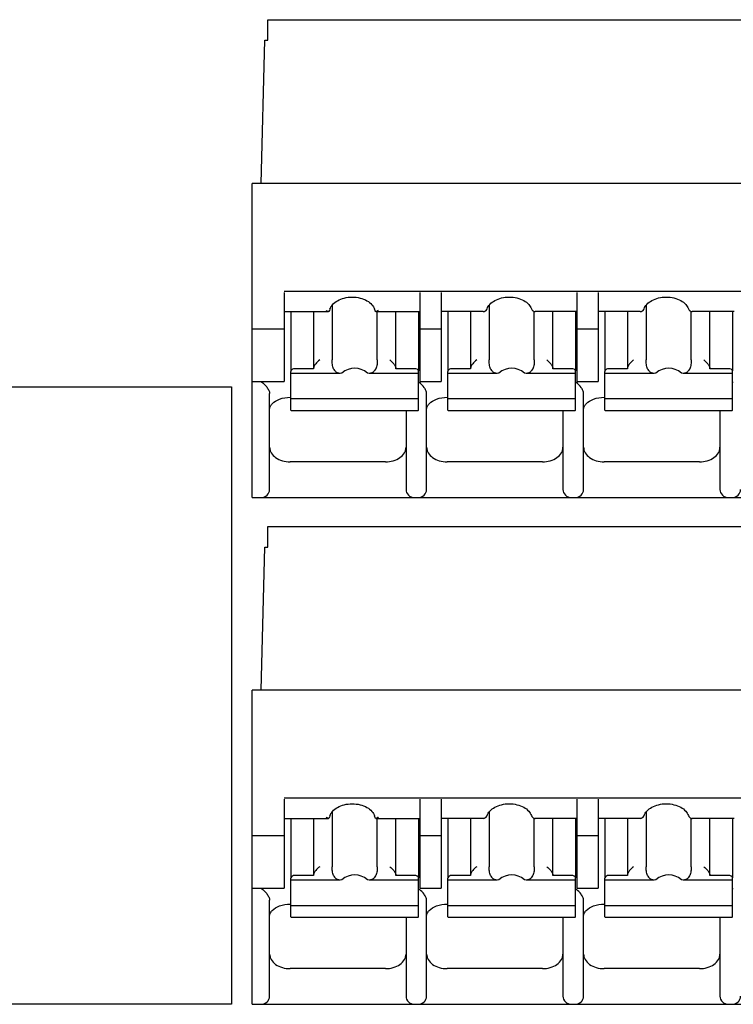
# Model space of a CAD drawing. Header units: millimetres. Extents: x -1 to 955, y -266 to 617.
# Tile 24 of 40: x 446 to 464, y 157 to 180. Entities that reach past the tile are written whole.
import ezdxf

# ---------------------------------------------------------------- set-up
doc = ezdxf.new("R2010")
doc.units = ezdxf.units.MM
doc.layers.add('17', color=6, linetype='CONTINUOUS')

msp = doc.modelspace()

# ---------------------------------------------------------------- linework, layer by layer
at = {"layer": '17'}
for p, q in [((452.376, 179.9), (452.376, 180.4)), ((452.376, 180.4), (475.651, 180.4)), ((452.217, 176.426), (452.303, 179.9)), ((452.303, 179.9), (452.376, 179.9)), ((452.001, 168.8), (452.001, 176.426)), ((475.651, 176.426), (452.001, 176.426)), ((452.772, 173.808), (475.122, 173.808)), ((452.776, 173.781), (452.776, 171.618)), ((456.076, 171.618), (456.076, 173.781)), ((456.586, 173.781), (456.586, 171.618)), ((459.886, 171.618), (459.886, 173.781)), ((460.396, 173.781), (460.396, 171.618)), ((452.776, 173.314), (453.852, 173.314)), ((452.936, 173.314), (452.936, 171.873)), ((453.486, 173.314), (453.486, 171.929)), ((453.857, 173.314), (453.852, 173.314)), ((453.938, 173.466), (453.938, 172.141)), ((455, 173.314), (454.994, 173.314)), ((455, 173.314), (456.076, 173.314)), ((455.034, 172.141), (455.034, 173.314)), ((455.486, 171.929), (455.486, 173.314)), ((456.036, 173.314), (456.036, 171.873)), ((457.603, 173.314), (456.586, 173.314)), ((456.746, 173.314), (456.746, 171.873)), ((457.296, 173.314), (457.296, 171.929)), ((457.603, 173.314), (457.622, 173.315)), ((457.622, 173.315), (457.645, 173.323)), ((457.645, 173.323), (457.659, 173.331)), ((457.659, 173.331), (457.676, 173.345)), ((457.659, 173.331), (457.659, 173.331)), ((457.676, 173.345), (457.693, 173.369)), ((457.693, 173.369), (457.698, 173.382)), ((457.698, 173.382), (457.698, 173.382)), ((457.748, 173.471), (457.748, 172.141)), ((458.774, 173.382), (458.774, 173.382)), ((458.806, 173.336), (458.813, 173.331)), ((458.835, 173.319), (458.856, 173.314)), ((458.844, 172.141), (458.844, 173.317)), ((458.849, 173.315), (458.868, 173.314)), ((458.856, 173.314), (458.868, 173.314)), ((459.886, 173.314), (458.868, 173.314)), ((459.296, 171.929), (459.296, 173.314)), ((459.846, 173.314), (459.846, 171.873)), ((461.413, 173.314), (460.396, 173.314)), ((460.556, 173.314), (460.556, 171.873)), ((461.106, 173.314), (461.106, 171.929)), ((461.413, 173.314), (461.432, 173.315)), ((461.432, 173.315), (461.455, 173.323)), ((461.455, 173.323), (461.469, 173.331)), ((461.469, 173.331), (461.486, 173.345)), ((461.469, 173.331), (461.469, 173.331)), ((461.486, 173.345), (461.503, 173.369)), ((461.503, 173.369), (461.508, 173.382)), ((461.508, 173.382), (461.508, 173.382)), ((461.558, 173.471), (461.558, 172.141)), ((462.584, 173.382), (462.584, 173.382)), ((462.616, 173.336), (462.623, 173.331)), ((462.645, 173.319), (462.666, 173.314)), ((462.654, 172.141), (462.654, 173.317)), ((462.659, 173.315), (462.678, 173.314)), ((462.666, 173.314), (462.678, 173.314)), ((463.696, 173.314), (462.678, 173.314)), ((463.106, 171.929), (463.106, 173.314)), ((463.656, 173.314), (463.656, 171.873)), ((452.776, 172.89), (452.001, 172.89)), ((456.586, 172.89), (456.076, 172.89)), ((460.396, 172.89), (459.886, 172.89)), ((452.936, 170.923), (452.936, 171.859)), ((453.486, 171.929), (453.036, 171.929)), ((455.936, 171.929), (455.486, 171.929)), ((456.036, 170.923), (456.036, 171.859)), ((456.746, 170.923), (456.746, 171.859)), ((457.296, 171.929), (456.846, 171.929)), ((459.746, 171.929), (459.296, 171.929)), ((459.846, 170.923), (459.846, 171.859)), ((460.556, 170.923), (460.556, 171.859)), ((461.106, 171.929), (460.656, 171.929)), ((463.556, 171.929), (463.106, 171.929)), ((463.656, 170.923), (463.656, 171.859)), ((452.001, 171.618), (452.776, 171.618)), ((454.131, 171.814), (452.936, 171.814)), ((454.178, 171.823), (454.131, 171.814)), ((454.841, 171.814), (454.794, 171.823)), ((456.036, 171.814), (454.841, 171.814)), ((456.076, 171.618), (456.586, 171.618)), ((457.941, 171.814), (456.746, 171.814)), ((457.988, 171.823), (457.941, 171.814)), ((458.651, 171.814), (458.604, 171.823)), ((459.846, 171.814), (458.651, 171.814)), ((459.886, 171.618), (460.396, 171.618)), ((461.751, 171.814), (460.556, 171.814)), ((461.798, 171.823), (461.751, 171.814)), ((462.461, 171.814), (462.414, 171.823)), ((463.656, 171.814), (462.461, 171.814)), ((435.75, 171.49), (451.5, 171.49)), ((451.5, 171.49), (451.5, 156.5)), ((452.421, 169), (452.421, 171.328)), ((452.921, 171.234), (452.936, 171.234)), ((456.036, 171.194), (452.936, 171.194)), ((456.231, 169), (456.231, 171.328)), ((456.731, 171.234), (456.746, 171.234)), ((459.846, 171.194), (456.746, 171.194)), ((460.041, 169), (460.041, 171.328)), ((460.541, 171.234), (460.556, 171.234)), ((463.656, 171.194), (460.556, 171.194)), ((452.936, 170.923), (452.945, 170.916)), ((452.945, 170.916), (456.027, 170.916)), ((455.731, 170.916), (455.731, 169)), ((456.027, 170.916), (456.036, 170.923)), ((456.746, 170.923), (456.755, 170.916)), ((456.755, 170.916), (459.837, 170.916)), ((459.541, 170.916), (459.541, 169)), ((459.837, 170.916), (459.846, 170.923)), ((460.556, 170.923), (460.565, 170.916)), ((460.565, 170.916), (463.647, 170.916)), ((463.351, 170.916), (463.351, 169)), ((463.647, 170.916), (463.656, 170.923)), ((455.231, 169.666), (452.921, 169.666)), ((459.041, 169.666), (456.731, 169.666)), ((462.851, 169.666), (460.541, 169.666)), ((452.001, 168.8), (475.651, 168.8)), ((452.001, 168.8), (475.651, 168.8)), ((452.376, 167.6), (452.376, 168.1)), ((452.376, 168.1), (475.651, 168.1)), ((452.217, 164.126), (452.303, 167.6)), ((452.303, 167.6), (452.376, 167.6)), ((452.001, 156.5), (452.001, 164.126)), ((475.651, 164.126), (452.001, 164.126)), ((452.772, 161.508), (475.122, 161.508)), ((452.776, 161.481), (452.776, 159.318)), ((456.076, 159.318), (456.076, 161.481)), ((456.586, 161.481), (456.586, 159.318)), ((459.886, 159.318), (459.886, 161.481)), ((460.396, 161.481), (460.396, 159.318)), ((453.938, 161.166), (453.938, 159.841)), ((457.748, 161.171), (457.748, 159.841)), ((461.558, 161.171), (461.558, 159.841)), ((452.776, 161.014), (453.852, 161.014)), ((452.936, 161.014), (452.936, 159.573)), ((453.486, 161.014), (453.486, 159.629)), ((453.857, 161.014), (453.852, 161.014)), ((455, 161.014), (454.994, 161.014)), ((455, 161.014), (456.076, 161.014)), ((455.034, 159.841), (455.034, 161.014)), ((455.486, 159.629), (455.486, 161.014)), ((456.036, 161.014), (456.036, 159.573)), ((457.603, 161.014), (456.586, 161.014)), ((456.746, 161.014), (456.746, 159.573)), ((457.296, 161.014), (457.296, 159.629)), ((457.603, 161.014), (457.622, 161.015)), ((457.622, 161.015), (457.645, 161.023)), ((457.645, 161.023), (457.659, 161.031)), ((457.659, 161.031), (457.676, 161.045)), ((457.659, 161.031), (457.659, 161.031)), ((457.676, 161.045), (457.693, 161.069)), ((457.693, 161.069), (457.698, 161.082)), ((457.698, 161.082), (457.698, 161.082)), ((458.774, 161.082), (458.774, 161.082)), ((458.806, 161.036), (458.813, 161.031)), ((458.835, 161.019), (458.856, 161.014)), ((458.844, 159.841), (458.844, 161.017)), ((458.849, 161.015), (458.868, 161.014)), ((458.856, 161.014), (458.868, 161.014)), ((459.886, 161.014), (458.868, 161.014)), ((459.296, 159.629), (459.296, 161.014)), ((459.846, 161.014), (459.846, 159.573)), ((461.413, 161.014), (460.396, 161.014)), ((460.556, 161.014), (460.556, 159.573)), ((461.106, 161.014), (461.106, 159.629)), ((461.413, 161.014), (461.432, 161.015)), ((461.432, 161.015), (461.455, 161.023)), ((461.455, 161.023), (461.469, 161.031)), ((461.469, 161.031), (461.486, 161.045)), ((461.469, 161.031), (461.469, 161.031)), ((461.486, 161.045), (461.503, 161.069)), ((461.503, 161.069), (461.508, 161.082)), ((461.508, 161.082), (461.508, 161.082)), ((462.584, 161.082), (462.584, 161.082)), ((462.616, 161.036), (462.623, 161.031)), ((462.645, 161.019), (462.666, 161.014)), ((462.654, 159.841), (462.654, 161.017)), ((462.659, 161.015), (462.678, 161.014)), ((462.666, 161.014), (462.678, 161.014)), ((463.696, 161.014), (462.678, 161.014)), ((463.106, 159.629), (463.106, 161.014)), ((463.656, 161.014), (463.656, 159.573)), ((452.776, 160.59), (452.001, 160.59)), ((456.586, 160.59), (456.076, 160.59)), ((460.396, 160.59), (459.886, 160.59)), ((452.936, 158.623), (452.936, 159.559)), ((454.131, 159.514), (452.936, 159.514)), ((453.486, 159.629), (453.036, 159.629)), ((454.178, 159.523), (454.131, 159.514)), ((454.841, 159.514), (454.794, 159.523)), ((456.036, 159.514), (454.841, 159.514)), ((455.936, 159.629), (455.486, 159.629)), ((456.036, 158.623), (456.036, 159.559)), ((456.746, 158.623), (456.746, 159.559)), ((457.941, 159.514), (456.746, 159.514)), ((457.296, 159.629), (456.846, 159.629)), ((457.988, 159.523), (457.941, 159.514)), ((458.651, 159.514), (458.604, 159.523)), ((459.846, 159.514), (458.651, 159.514)), ((459.746, 159.629), (459.296, 159.629)), ((459.846, 158.623), (459.846, 159.559)), ((460.556, 158.623), (460.556, 159.559)), ((461.751, 159.514), (460.556, 159.514)), ((461.106, 159.629), (460.656, 159.629)), ((461.798, 159.523), (461.751, 159.514)), ((462.461, 159.514), (462.414, 159.523)), ((463.656, 159.514), (462.461, 159.514)), ((463.556, 159.629), (463.106, 159.629)), ((463.656, 158.623), (463.656, 159.559)), ((452.001, 159.318), (452.776, 159.318)), ((456.076, 159.318), (456.586, 159.318)), ((459.886, 159.318), (460.396, 159.318)), ((452.421, 156.7), (452.421, 159.028)), ((456.231, 156.7), (456.231, 159.028)), ((460.041, 156.7), (460.041, 159.028)), ((452.921, 158.934), (452.936, 158.934)), ((456.036, 158.894), (452.936, 158.894)), ((456.731, 158.934), (456.746, 158.934)), ((459.846, 158.894), (456.746, 158.894)), ((460.541, 158.934), (460.556, 158.934)), ((463.656, 158.894), (460.556, 158.894)), ((452.936, 158.623), (452.945, 158.616)), ((452.945, 158.616), (456.027, 158.616)), ((455.731, 158.616), (455.731, 156.7)), ((456.027, 158.616), (456.036, 158.623)), ((456.746, 158.623), (456.755, 158.616)), ((456.755, 158.616), (459.837, 158.616)), ((459.541, 158.616), (459.541, 156.7)), ((459.837, 158.616), (459.846, 158.623)), ((460.556, 158.623), (460.565, 158.616)), ((460.565, 158.616), (463.647, 158.616)), ((463.351, 158.616), (463.351, 156.7)), ((463.647, 158.616), (463.656, 158.623)), ((455.231, 157.366), (452.921, 157.366)), ((459.041, 157.366), (456.731, 157.366)), ((462.851, 157.366), (460.541, 157.366)), ((451.5, 156.5), (435.75, 156.5)), ((452.001, 156.5), (475.651, 156.5)), ((452.001, 156.5), (475.651, 156.5))]:
    msp.add_line(p, q, dxfattribs=at)
for points in [[(458.774, 173.382), (458.774, 173.38), (458.783, 173.362), (458.793, 173.347), (458.806, 173.336)], [(458.813, 173.331), (458.815, 173.329), (458.835, 173.319)], [(462.584, 173.382), (462.584, 173.38), (462.593, 173.362), (462.603, 173.347), (462.616, 173.336)], [(462.623, 173.331), (462.625, 173.329), (462.645, 173.319)], [(458.774, 161.082), (458.774, 161.08), (458.783, 161.062), (458.793, 161.047), (458.806, 161.036)], [(458.813, 161.031), (458.815, 161.029), (458.835, 161.019)], [(462.584, 161.082), (462.584, 161.08), (462.593, 161.062), (462.603, 161.047), (462.616, 161.036)], [(462.623, 161.031), (462.625, 161.029), (462.645, 161.019)]]:
    msp.add_lwpolyline(points, dxfattribs=at)
for centre, radius, start, end in [((455.168, 173.43), 0.21, 196.0373, 197.4977), ((457.596, 173.425), 0.113, 292.3553, 301.5652), ((461.406, 173.425), 0.113, 292.3553, 301.5652), ((455.711, 171.159), 0.553, 51.6712, 54.0521), ((459.521, 171.159), 0.553, 51.6712, 54.0521), ((463.331, 171.159), 0.553, 51.6712, 54.0521), ((452.221, 169), 0.2, 270, 0), ((455.931, 169), 0.2, 180, 270), ((456.031, 169), 0.2, 270, 0), ((459.741, 169), 0.2, 180, 270), ((459.841, 169), 0.2, 270, 0), ((463.551, 169), 0.2, 180, 270), ((463.651, 169), 0.2, 270, 0), ((455.168, 161.13), 0.21, 196.0373, 197.4977), ((457.596, 161.125), 0.113, 292.3553, 301.5652), ((461.406, 161.125), 0.113, 292.3553, 301.5652), ((455.711, 158.859), 0.553, 51.6712, 54.0521), ((459.521, 158.859), 0.553, 51.6712, 54.0521), ((463.331, 158.859), 0.553, 51.6712, 54.0521), ((452.221, 156.7), 0.2, 270, 0), ((455.931, 156.7), 0.2, 180, 270), ((456.031, 156.7), 0.2, 270, 0), ((459.741, 156.7), 0.2, 180, 270), ((459.841, 156.7), 0.2, 270, 0), ((463.551, 156.7), 0.2, 180, 270), ((463.651, 156.7), 0.2, 270, 0)]:
    msp.add_arc(centre, radius, start, end, dxfattribs=at)
for centre in [(454.486, 171.26), (458.296, 171.26), (462.106, 171.26), (454.486, 158.96), (458.296, 158.96), (462.106, 158.96)]:
    msp.add_ellipse(centre, major_axis=(0, 0.68), ratio=0.809289, start_param=-0.595246, end_param=0.595246, dxfattribs=at)
for points, knots in [([(453.885, 173.372), (453.897, 173.412), (453.947, 173.496), (454.071, 173.59), (454.237, 173.653), (454.426, 173.675), (454.615, 173.653), (454.781, 173.59), (454.905, 173.496), (454.955, 173.412), (454.967, 173.372)], [0, 0, 0, 0, 0.096884, 0.215176, 0.352374, 0.499986, 0.647601, 0.784808, 0.903108, 1, 1, 1, 1]), ([(457.698, 173.382), (457.712, 173.422), (457.764, 173.502), (457.888, 173.593), (458.051, 173.654), (458.236, 173.675), (458.421, 173.654), (458.584, 173.593), (458.708, 173.502), (458.76, 173.422), (458.774, 173.382)], [0, 0, 0, 0, 0.097735, 0.216504, 0.353305, 0.499987, 0.646673, 0.783484, 0.902261, 1, 1, 1, 1]), ([(461.508, 173.382), (461.522, 173.422), (461.574, 173.502), (461.698, 173.593), (461.861, 173.654), (462.046, 173.675), (462.231, 173.654), (462.394, 173.593), (462.518, 173.502), (462.57, 173.422), (462.584, 173.382)], [0, 0, 0, 0, 0.097735, 0.216504, 0.353305, 0.499987, 0.646673, 0.783484, 0.902261, 1, 1, 1, 1]), ([(453.818, 173.325), (453.816, 173.326), (453.807, 173.332), (453.799, 173.338), (453.793, 173.343)], [0, 0, 0, 0, 0.236134, 1, 1, 1, 1]), ([(453.852, 173.314), (453.849, 173.314), (453.837, 173.315), (453.826, 173.32), (453.818, 173.325)], [0, 0, 0, 0, 0.221499, 1, 1, 1, 1]), ([(455.034, 173.325), (455.031, 173.323), (455.021, 173.318), (455.008, 173.314), (455, 173.314)], [0, 0, 0, 0, 0.280842, 1, 1, 1, 1]), ([(455.058, 173.343), (455.056, 173.341), (455.049, 173.335), (455.04, 173.329), (455.034, 173.325)], [0, 0, 0, 0, 0.263683, 1, 1, 1, 1]), ([(453.636, 172.141), (453.599, 172.115), (453.549, 172.067), (453.506, 172), (453.49, 171.959), (453.486, 171.938), (453.486, 171.929)], [0, 0, 0, 0, 0.505177, 0.770933, 0.894072, 1, 1, 1, 1]), ([(453.974, 171.929), (453.965, 171.944), (453.953, 171.978), (453.94, 172.049), (453.938, 172.105), (453.938, 172.141)], [0, 0, 0, 0, 0.232447, 0.501393, 1, 1, 1, 1]), ([(455.034, 172.141), (455.034, 172.105), (455.031, 172.049), (455.019, 171.978), (455.006, 171.944), (454.998, 171.929)], [0, 0, 0, 0, 0.498632, 0.767564, 1, 1, 1, 1]), ([(455.336, 172.141), (455.373, 172.115), (455.422, 172.067), (455.466, 172), (455.482, 171.959), (455.486, 171.938), (455.486, 171.929)], [0, 0, 0, 0, 0.505177, 0.770935, 0.894073, 1, 1, 1, 1]), ([(457.446, 172.141), (457.409, 172.115), (457.359, 172.067), (457.316, 172), (457.3, 171.959), (457.296, 171.938), (457.296, 171.929)], [0, 0, 0, 0, 0.505177, 0.770933, 0.894072, 1, 1, 1, 1]), ([(457.784, 171.929), (457.775, 171.944), (457.763, 171.978), (457.75, 172.049), (457.748, 172.105), (457.748, 172.141)], [0, 0, 0, 0, 0.232447, 0.501393, 1, 1, 1, 1]), ([(458.844, 172.141), (458.844, 172.105), (458.841, 172.049), (458.829, 171.978), (458.816, 171.944), (458.808, 171.929)], [0, 0, 0, 0, 0.498632, 0.767564, 1, 1, 1, 1]), ([(459.146, 172.141), (459.183, 172.115), (459.232, 172.067), (459.276, 172), (459.292, 171.959), (459.296, 171.938), (459.296, 171.929)], [0, 0, 0, 0, 0.505177, 0.770935, 0.894073, 1, 1, 1, 1]), ([(461.256, 172.141), (461.219, 172.115), (461.169, 172.067), (461.126, 172), (461.11, 171.959), (461.106, 171.938), (461.106, 171.929)], [0, 0, 0, 0, 0.505177, 0.770933, 0.894072, 1, 1, 1, 1]), ([(461.594, 171.929), (461.585, 171.944), (461.573, 171.978), (461.56, 172.049), (461.558, 172.105), (461.558, 172.141)], [0, 0, 0, 0, 0.232447, 0.501393, 1, 1, 1, 1]), ([(462.654, 172.141), (462.654, 172.105), (462.651, 172.049), (462.639, 171.978), (462.626, 171.944), (462.618, 171.929)], [0, 0, 0, 0, 0.498632, 0.767564, 1, 1, 1, 1]), ([(462.956, 172.141), (462.993, 172.115), (463.042, 172.067), (463.086, 172), (463.102, 171.959), (463.106, 171.938), (463.106, 171.929)], [0, 0, 0, 0, 0.505177, 0.770935, 0.894073, 1, 1, 1, 1]), ([(452.938, 171.873), (452.938, 171.872), (452.937, 171.867), (452.936, 171.863), (452.936, 171.859)], [0, 0, 0, 0, 0.263592, 1, 1, 1, 1]), ([(453.036, 171.929), (453.014, 171.929), (452.974, 171.921), (452.943, 171.89), (452.938, 171.873)], [0, 0, 0, 0, 0.548288, 1, 1, 1, 1]), ([(454.012, 171.873), (454.008, 171.877), (453.994, 171.895), (453.982, 171.914), (453.974, 171.929)], [0, 0, 0, 0, 0.255133, 1, 1, 1, 1]), ([(454.131, 171.814), (454.11, 171.815), (454.064, 171.825), (454.027, 171.855), (454.012, 171.873)], [0, 0, 0, 0, 0.474173, 1, 1, 1, 1]), ([(454.96, 171.873), (454.945, 171.855), (454.908, 171.825), (454.862, 171.815), (454.841, 171.814)], [0, 0, 0, 0, 0.525827, 1, 1, 1, 1]), ([(454.998, 171.929), (454.996, 171.924), (454.984, 171.905), (454.971, 171.886), (454.96, 171.873)], [0, 0, 0, 0, 0.245324, 1, 1, 1, 1]), ([(456.015, 171.902), (456.01, 171.906), (455.987, 171.923), (455.957, 171.929), (455.936, 171.929)], [0, 0, 0, 0, 0.231599, 1, 1, 1, 1]), ([(456.034, 171.873), (456.033, 171.876), (456.029, 171.887), (456.021, 171.896), (456.015, 171.902)], [0, 0, 0, 0, 0.2371, 1, 1, 1, 1]), ([(456.036, 171.859), (456.036, 171.863), (456.035, 171.867), (456.034, 171.872), (456.034, 171.873)], [0, 0, 0, 0, 0.736411, 1, 1, 1, 1]), ([(456.748, 171.873), (456.748, 171.872), (456.747, 171.867), (456.746, 171.863), (456.746, 171.859)], [0, 0, 0, 0, 0.263592, 1, 1, 1, 1]), ([(456.846, 171.929), (456.824, 171.929), (456.784, 171.921), (456.753, 171.89), (456.748, 171.873)], [0, 0, 0, 0, 0.548288, 1, 1, 1, 1]), ([(457.822, 171.873), (457.818, 171.877), (457.804, 171.895), (457.792, 171.914), (457.784, 171.929)], [0, 0, 0, 0, 0.255133, 1, 1, 1, 1]), ([(457.941, 171.814), (457.92, 171.815), (457.874, 171.825), (457.837, 171.855), (457.822, 171.873)], [0, 0, 0, 0, 0.474173, 1, 1, 1, 1]), ([(458.77, 171.873), (458.755, 171.855), (458.718, 171.825), (458.672, 171.815), (458.651, 171.814)], [0, 0, 0, 0, 0.525827, 1, 1, 1, 1]), ([(458.808, 171.929), (458.806, 171.924), (458.794, 171.905), (458.781, 171.886), (458.77, 171.873)], [0, 0, 0, 0, 0.245324, 1, 1, 1, 1]), ([(459.825, 171.902), (459.82, 171.906), (459.797, 171.923), (459.767, 171.929), (459.746, 171.929)], [0, 0, 0, 0, 0.231599, 1, 1, 1, 1]), ([(459.844, 171.873), (459.843, 171.876), (459.839, 171.887), (459.831, 171.896), (459.825, 171.902)], [0, 0, 0, 0, 0.2371, 1, 1, 1, 1]), ([(459.846, 171.859), (459.846, 171.863), (459.845, 171.867), (459.844, 171.872), (459.844, 171.873)], [0, 0, 0, 0, 0.736411, 1, 1, 1, 1]), ([(460.558, 171.873), (460.558, 171.872), (460.557, 171.867), (460.556, 171.863), (460.556, 171.859)], [0, 0, 0, 0, 0.263592, 1, 1, 1, 1]), ([(460.656, 171.929), (460.634, 171.929), (460.594, 171.921), (460.563, 171.89), (460.558, 171.873)], [0, 0, 0, 0, 0.548288, 1, 1, 1, 1]), ([(461.632, 171.873), (461.628, 171.877), (461.614, 171.895), (461.602, 171.914), (461.594, 171.929)], [0, 0, 0, 0, 0.255133, 1, 1, 1, 1]), ([(461.751, 171.814), (461.73, 171.815), (461.684, 171.825), (461.647, 171.855), (461.632, 171.873)], [0, 0, 0, 0, 0.474173, 1, 1, 1, 1]), ([(462.58, 171.873), (462.565, 171.855), (462.528, 171.825), (462.482, 171.815), (462.461, 171.814)], [0, 0, 0, 0, 0.525827, 1, 1, 1, 1]), ([(462.618, 171.929), (462.616, 171.924), (462.604, 171.905), (462.591, 171.886), (462.58, 171.873)], [0, 0, 0, 0, 0.245324, 1, 1, 1, 1]), ([(463.635, 171.902), (463.63, 171.906), (463.607, 171.923), (463.577, 171.929), (463.556, 171.929)], [0, 0, 0, 0, 0.231599, 1, 1, 1, 1]), ([(463.654, 171.873), (463.653, 171.876), (463.649, 171.887), (463.641, 171.896), (463.635, 171.902)], [0, 0, 0, 0, 0.2371, 1, 1, 1, 1]), ([(463.656, 171.859), (463.656, 171.863), (463.655, 171.867), (463.654, 171.872), (463.654, 171.873)], [0, 0, 0, 0, 0.736411, 1, 1, 1, 1]), ([(452.221, 171.611), (452.27, 171.576), (452.336, 171.512), (452.394, 171.422), (452.416, 171.368), (452.421, 171.34), (452.421, 171.328)], [0, 0, 0, 0, 0.505208, 0.770961, 0.894089, 1, 1, 1, 1]), ([(456.231, 171.328), (456.231, 171.339), (456.227, 171.364), (456.209, 171.414), (456.157, 171.497), (456.098, 171.559), (456.054, 171.593)], [0, 0, 0, 0, 0.104509, 0.225342, 0.488212, 1, 1, 1, 1]), ([(460.041, 171.328), (460.041, 171.339), (460.037, 171.364), (460.019, 171.414), (459.967, 171.497), (459.908, 171.559), (459.864, 171.593)], [0, 0, 0, 0, 0.104509, 0.225342, 0.488212, 1, 1, 1, 1]), ([(452.484, 171.076), (452.532, 171.128), (452.675, 171.209), (452.834, 171.234), (452.921, 171.234)], [0, 0, 0, 0, 0.447956, 1, 1, 1, 1]), ([(456.294, 171.076), (456.342, 171.128), (456.485, 171.209), (456.644, 171.234), (456.731, 171.234)], [0, 0, 0, 0, 0.447956, 1, 1, 1, 1]), ([(460.104, 171.076), (460.152, 171.128), (460.295, 171.209), (460.454, 171.234), (460.541, 171.234)], [0, 0, 0, 0, 0.447956, 1, 1, 1, 1]), ([(452.421, 170.939), (452.421, 170.961), (452.433, 171.013), (452.464, 171.055), (452.484, 171.076)], [0, 0, 0, 0, 0.429707, 1, 1, 1, 1]), ([(456.231, 170.939), (456.231, 170.961), (456.243, 171.013), (456.274, 171.055), (456.294, 171.076)], [0, 0, 0, 0, 0.429707, 1, 1, 1, 1]), ([(460.041, 170.939), (460.041, 170.961), (460.053, 171.013), (460.084, 171.055), (460.104, 171.076)], [0, 0, 0, 0, 0.429707, 1, 1, 1, 1]), ([(452.421, 170.02), (452.421, 169.997), (452.428, 169.949), (452.468, 169.857), (452.568, 169.757), (452.732, 169.683), (452.856, 169.666), (452.921, 169.666)], [0, 0, 0, 0, 0.103599, 0.210939, 0.44569, 0.712567, 1, 1, 1, 1]), ([(455.231, 169.666), (455.295, 169.666), (455.42, 169.683), (455.584, 169.757), (455.684, 169.857), (455.724, 169.949), (455.731, 169.997), (455.731, 170.02)], [0, 0, 0, 0, 0.287433, 0.55431, 0.789061, 0.896401, 1, 1, 1, 1]), ([(456.231, 170.02), (456.231, 169.997), (456.238, 169.949), (456.278, 169.857), (456.378, 169.757), (456.542, 169.683), (456.666, 169.666), (456.731, 169.666)], [0, 0, 0, 0, 0.103599, 0.210939, 0.44569, 0.712567, 1, 1, 1, 1]), ([(459.041, 169.666), (459.105, 169.666), (459.23, 169.683), (459.394, 169.757), (459.494, 169.857), (459.534, 169.949), (459.541, 169.997), (459.541, 170.02)], [0, 0, 0, 0, 0.287433, 0.55431, 0.789061, 0.896401, 1, 1, 1, 1]), ([(460.041, 170.02), (460.041, 169.997), (460.048, 169.949), (460.088, 169.857), (460.188, 169.757), (460.352, 169.683), (460.476, 169.666), (460.541, 169.666)], [0, 0, 0, 0, 0.103599, 0.210939, 0.44569, 0.712567, 1, 1, 1, 1]), ([(462.851, 169.666), (462.915, 169.666), (463.04, 169.683), (463.204, 169.757), (463.304, 169.857), (463.344, 169.949), (463.351, 169.997), (463.351, 170.02)], [0, 0, 0, 0, 0.287433, 0.55431, 0.789061, 0.896401, 1, 1, 1, 1]), ([(453.885, 161.072), (453.897, 161.112), (453.947, 161.196), (454.071, 161.29), (454.237, 161.353), (454.426, 161.375), (454.615, 161.353), (454.781, 161.29), (454.905, 161.196), (454.955, 161.112), (454.967, 161.072)], [0, 0, 0, 0, 0.096884, 0.215176, 0.352374, 0.499986, 0.647601, 0.784808, 0.903108, 1, 1, 1, 1]), ([(457.698, 161.082), (457.712, 161.122), (457.764, 161.202), (457.888, 161.293), (458.051, 161.354), (458.236, 161.375), (458.421, 161.354), (458.584, 161.293), (458.708, 161.202), (458.76, 161.122), (458.774, 161.082)], [0, 0, 0, 0, 0.097735, 0.216504, 0.353305, 0.499987, 0.646673, 0.783484, 0.902261, 1, 1, 1, 1]), ([(461.508, 161.082), (461.522, 161.122), (461.574, 161.202), (461.698, 161.293), (461.861, 161.354), (462.046, 161.375), (462.231, 161.354), (462.394, 161.293), (462.518, 161.202), (462.57, 161.122), (462.584, 161.082)], [0, 0, 0, 0, 0.097735, 0.216504, 0.353305, 0.499987, 0.646673, 0.783484, 0.902261, 1, 1, 1, 1]), ([(453.818, 161.025), (453.816, 161.026), (453.807, 161.032), (453.799, 161.038), (453.793, 161.043)], [0, 0, 0, 0, 0.236134, 1, 1, 1, 1]), ([(453.852, 161.014), (453.849, 161.014), (453.837, 161.015), (453.826, 161.02), (453.818, 161.025)], [0, 0, 0, 0, 0.221499, 1, 1, 1, 1]), ([(455.034, 161.025), (455.031, 161.023), (455.021, 161.018), (455.008, 161.014), (455, 161.014)], [0, 0, 0, 0, 0.280842, 1, 1, 1, 1]), ([(455.058, 161.043), (455.056, 161.041), (455.049, 161.035), (455.04, 161.029), (455.034, 161.025)], [0, 0, 0, 0, 0.263683, 1, 1, 1, 1]), ([(453.636, 159.841), (453.599, 159.815), (453.549, 159.767), (453.506, 159.7), (453.49, 159.659), (453.486, 159.638), (453.486, 159.629)], [0, 0, 0, 0, 0.505177, 0.770933, 0.894072, 1, 1, 1, 1]), ([(453.974, 159.629), (453.965, 159.644), (453.953, 159.678), (453.94, 159.749), (453.938, 159.805), (453.938, 159.841)], [0, 0, 0, 0, 0.232447, 0.501393, 1, 1, 1, 1]), ([(455.034, 159.841), (455.034, 159.805), (455.031, 159.749), (455.019, 159.678), (455.006, 159.644), (454.998, 159.629)], [0, 0, 0, 0, 0.498632, 0.767564, 1, 1, 1, 1]), ([(455.336, 159.841), (455.373, 159.815), (455.422, 159.767), (455.466, 159.7), (455.482, 159.659), (455.486, 159.638), (455.486, 159.629)], [0, 0, 0, 0, 0.505177, 0.770935, 0.894073, 1, 1, 1, 1]), ([(457.446, 159.841), (457.409, 159.815), (457.359, 159.767), (457.316, 159.7), (457.3, 159.659), (457.296, 159.638), (457.296, 159.629)], [0, 0, 0, 0, 0.505177, 0.770933, 0.894072, 1, 1, 1, 1]), ([(457.784, 159.629), (457.775, 159.644), (457.763, 159.678), (457.75, 159.749), (457.748, 159.805), (457.748, 159.841)], [0, 0, 0, 0, 0.232447, 0.501393, 1, 1, 1, 1]), ([(458.844, 159.841), (458.844, 159.805), (458.841, 159.749), (458.829, 159.678), (458.816, 159.644), (458.808, 159.629)], [0, 0, 0, 0, 0.498632, 0.767564, 1, 1, 1, 1]), ([(459.146, 159.841), (459.183, 159.815), (459.232, 159.767), (459.276, 159.7), (459.292, 159.659), (459.296, 159.638), (459.296, 159.629)], [0, 0, 0, 0, 0.505177, 0.770935, 0.894073, 1, 1, 1, 1]), ([(461.256, 159.841), (461.219, 159.815), (461.169, 159.767), (461.126, 159.7), (461.11, 159.659), (461.106, 159.638), (461.106, 159.629)], [0, 0, 0, 0, 0.505177, 0.770933, 0.894072, 1, 1, 1, 1]), ([(461.594, 159.629), (461.585, 159.644), (461.573, 159.678), (461.56, 159.749), (461.558, 159.805), (461.558, 159.841)], [0, 0, 0, 0, 0.232447, 0.501393, 1, 1, 1, 1]), ([(462.654, 159.841), (462.654, 159.805), (462.651, 159.749), (462.639, 159.678), (462.626, 159.644), (462.618, 159.629)], [0, 0, 0, 0, 0.498632, 0.767564, 1, 1, 1, 1]), ([(462.956, 159.841), (462.993, 159.815), (463.042, 159.767), (463.086, 159.7), (463.102, 159.659), (463.106, 159.638), (463.106, 159.629)], [0, 0, 0, 0, 0.505177, 0.770935, 0.894073, 1, 1, 1, 1]), ([(452.938, 159.573), (452.938, 159.572), (452.937, 159.567), (452.936, 159.563), (452.936, 159.559)], [0, 0, 0, 0, 0.263592, 1, 1, 1, 1]), ([(453.036, 159.629), (453.014, 159.629), (452.974, 159.621), (452.943, 159.59), (452.938, 159.573)], [0, 0, 0, 0, 0.548288, 1, 1, 1, 1]), ([(454.012, 159.573), (454.008, 159.577), (453.994, 159.595), (453.982, 159.614), (453.974, 159.629)], [0, 0, 0, 0, 0.255133, 1, 1, 1, 1]), ([(454.131, 159.514), (454.11, 159.515), (454.064, 159.525), (454.027, 159.555), (454.012, 159.573)], [0, 0, 0, 0, 0.474173, 1, 1, 1, 1]), ([(454.96, 159.573), (454.945, 159.555), (454.908, 159.525), (454.862, 159.515), (454.841, 159.514)], [0, 0, 0, 0, 0.525827, 1, 1, 1, 1]), ([(454.998, 159.629), (454.996, 159.624), (454.984, 159.605), (454.971, 159.586), (454.96, 159.573)], [0, 0, 0, 0, 0.245324, 1, 1, 1, 1]), ([(456.015, 159.602), (456.01, 159.606), (455.987, 159.623), (455.957, 159.629), (455.936, 159.629)], [0, 0, 0, 0, 0.231599, 1, 1, 1, 1]), ([(456.034, 159.573), (456.033, 159.576), (456.029, 159.587), (456.021, 159.596), (456.015, 159.602)], [0, 0, 0, 0, 0.2371, 1, 1, 1, 1]), ([(456.036, 159.559), (456.036, 159.563), (456.035, 159.567), (456.034, 159.572), (456.034, 159.573)], [0, 0, 0, 0, 0.736411, 1, 1, 1, 1]), ([(456.748, 159.573), (456.748, 159.572), (456.747, 159.567), (456.746, 159.563), (456.746, 159.559)], [0, 0, 0, 0, 0.263592, 1, 1, 1, 1]), ([(456.846, 159.629), (456.824, 159.629), (456.784, 159.621), (456.753, 159.59), (456.748, 159.573)], [0, 0, 0, 0, 0.548288, 1, 1, 1, 1]), ([(457.822, 159.573), (457.818, 159.577), (457.804, 159.595), (457.792, 159.614), (457.784, 159.629)], [0, 0, 0, 0, 0.255133, 1, 1, 1, 1]), ([(457.941, 159.514), (457.92, 159.515), (457.874, 159.525), (457.837, 159.555), (457.822, 159.573)], [0, 0, 0, 0, 0.474173, 1, 1, 1, 1]), ([(458.77, 159.573), (458.755, 159.555), (458.718, 159.525), (458.672, 159.515), (458.651, 159.514)], [0, 0, 0, 0, 0.525827, 1, 1, 1, 1]), ([(458.808, 159.629), (458.806, 159.624), (458.794, 159.605), (458.781, 159.586), (458.77, 159.573)], [0, 0, 0, 0, 0.245324, 1, 1, 1, 1]), ([(459.825, 159.602), (459.82, 159.606), (459.797, 159.623), (459.767, 159.629), (459.746, 159.629)], [0, 0, 0, 0, 0.231599, 1, 1, 1, 1]), ([(459.844, 159.573), (459.843, 159.576), (459.839, 159.587), (459.831, 159.596), (459.825, 159.602)], [0, 0, 0, 0, 0.2371, 1, 1, 1, 1]), ([(459.846, 159.559), (459.846, 159.563), (459.845, 159.567), (459.844, 159.572), (459.844, 159.573)], [0, 0, 0, 0, 0.736411, 1, 1, 1, 1]), ([(460.558, 159.573), (460.558, 159.572), (460.557, 159.567), (460.556, 159.563), (460.556, 159.559)], [0, 0, 0, 0, 0.263592, 1, 1, 1, 1]), ([(460.656, 159.629), (460.634, 159.629), (460.594, 159.621), (460.563, 159.59), (460.558, 159.573)], [0, 0, 0, 0, 0.548288, 1, 1, 1, 1]), ([(461.632, 159.573), (461.628, 159.577), (461.614, 159.595), (461.602, 159.614), (461.594, 159.629)], [0, 0, 0, 0, 0.255133, 1, 1, 1, 1]), ([(461.751, 159.514), (461.73, 159.515), (461.684, 159.525), (461.647, 159.555), (461.632, 159.573)], [0, 0, 0, 0, 0.474173, 1, 1, 1, 1]), ([(462.58, 159.573), (462.565, 159.555), (462.528, 159.525), (462.482, 159.515), (462.461, 159.514)], [0, 0, 0, 0, 0.525827, 1, 1, 1, 1]), ([(462.618, 159.629), (462.616, 159.624), (462.604, 159.605), (462.591, 159.586), (462.58, 159.573)], [0, 0, 0, 0, 0.245324, 1, 1, 1, 1]), ([(463.635, 159.602), (463.63, 159.606), (463.607, 159.623), (463.577, 159.629), (463.556, 159.629)], [0, 0, 0, 0, 0.231599, 1, 1, 1, 1]), ([(463.654, 159.573), (463.653, 159.576), (463.649, 159.587), (463.641, 159.596), (463.635, 159.602)], [0, 0, 0, 0, 0.2371, 1, 1, 1, 1]), ([(463.656, 159.559), (463.656, 159.563), (463.655, 159.567), (463.654, 159.572), (463.654, 159.573)], [0, 0, 0, 0, 0.736411, 1, 1, 1, 1]), ([(452.221, 159.311), (452.27, 159.276), (452.336, 159.212), (452.394, 159.122), (452.416, 159.068), (452.421, 159.04), (452.421, 159.028)], [0, 0, 0, 0, 0.505208, 0.770961, 0.894089, 1, 1, 1, 1]), ([(456.231, 159.028), (456.231, 159.039), (456.227, 159.064), (456.209, 159.114), (456.157, 159.197), (456.098, 159.259), (456.054, 159.293)], [0, 0, 0, 0, 0.104509, 0.225342, 0.488212, 1, 1, 1, 1]), ([(460.041, 159.028), (460.041, 159.039), (460.037, 159.064), (460.019, 159.114), (459.967, 159.197), (459.908, 159.259), (459.864, 159.293)], [0, 0, 0, 0, 0.104509, 0.225342, 0.488212, 1, 1, 1, 1]), ([(452.421, 158.639), (452.421, 158.661), (452.433, 158.713), (452.464, 158.755), (452.484, 158.776)], [0, 0, 0, 0, 0.429707, 1, 1, 1, 1]), ([(452.484, 158.776), (452.532, 158.828), (452.675, 158.909), (452.834, 158.934), (452.921, 158.934)], [0, 0, 0, 0, 0.447956, 1, 1, 1, 1]), ([(456.231, 158.639), (456.231, 158.661), (456.243, 158.713), (456.274, 158.755), (456.294, 158.776)], [0, 0, 0, 0, 0.429707, 1, 1, 1, 1]), ([(456.294, 158.776), (456.342, 158.828), (456.485, 158.909), (456.644, 158.934), (456.731, 158.934)], [0, 0, 0, 0, 0.447956, 1, 1, 1, 1]), ([(460.041, 158.639), (460.041, 158.661), (460.053, 158.713), (460.084, 158.755), (460.104, 158.776)], [0, 0, 0, 0, 0.429707, 1, 1, 1, 1]), ([(460.104, 158.776), (460.152, 158.828), (460.295, 158.909), (460.454, 158.934), (460.541, 158.934)], [0, 0, 0, 0, 0.447956, 1, 1, 1, 1]), ([(452.421, 157.72), (452.421, 157.697), (452.428, 157.649), (452.468, 157.557), (452.568, 157.457), (452.732, 157.383), (452.856, 157.366), (452.921, 157.366)], [0, 0, 0, 0, 0.103599, 0.210939, 0.44569, 0.712567, 1, 1, 1, 1]), ([(455.231, 157.366), (455.295, 157.366), (455.42, 157.383), (455.584, 157.457), (455.684, 157.557), (455.724, 157.649), (455.731, 157.697), (455.731, 157.72)], [0, 0, 0, 0, 0.287433, 0.55431, 0.789061, 0.896401, 1, 1, 1, 1]), ([(456.231, 157.72), (456.231, 157.697), (456.238, 157.649), (456.278, 157.557), (456.378, 157.457), (456.542, 157.383), (456.666, 157.366), (456.731, 157.366)], [0, 0, 0, 0, 0.103599, 0.210939, 0.44569, 0.712567, 1, 1, 1, 1]), ([(459.041, 157.366), (459.105, 157.366), (459.23, 157.383), (459.394, 157.457), (459.494, 157.557), (459.534, 157.649), (459.541, 157.697), (459.541, 157.72)], [0, 0, 0, 0, 0.287433, 0.55431, 0.789061, 0.896401, 1, 1, 1, 1]), ([(460.041, 157.72), (460.041, 157.697), (460.048, 157.649), (460.088, 157.557), (460.188, 157.457), (460.352, 157.383), (460.476, 157.366), (460.541, 157.366)], [0, 0, 0, 0, 0.103599, 0.210939, 0.44569, 0.712567, 1, 1, 1, 1]), ([(462.851, 157.366), (462.915, 157.366), (463.04, 157.383), (463.204, 157.457), (463.304, 157.557), (463.344, 157.649), (463.351, 157.697), (463.351, 157.72)], [0, 0, 0, 0, 0.287433, 0.55431, 0.789061, 0.896401, 1, 1, 1, 1])]:
    msp.add_open_spline(points, degree=3, knots=knots, dxfattribs=at)
for points in [[(453.885, 173.372), (453.879, 173.351), (453.87, 173.331), (453.857, 173.314)], [(454.98, 173.338), (454.975, 173.347), (454.971, 173.357), (454.968, 173.366)], [(454.994, 173.314), (454.989, 173.322), (454.984, 173.33), (454.98, 173.338)], [(457.622, 173.315), (457.628, 173.316), (457.633, 173.318), (457.639, 173.32)], [(461.432, 173.315), (461.438, 173.316), (461.443, 173.318), (461.449, 173.32)], [(453.885, 161.072), (453.879, 161.051), (453.87, 161.031), (453.857, 161.014)], [(454.98, 161.038), (454.975, 161.047), (454.971, 161.057), (454.968, 161.066)], [(454.994, 161.014), (454.989, 161.022), (454.984, 161.03), (454.98, 161.038)], [(457.622, 161.015), (457.628, 161.016), (457.633, 161.018), (457.639, 161.02)], [(461.432, 161.015), (461.438, 161.016), (461.443, 161.018), (461.449, 161.02)]]:
    msp.add_open_spline(points, degree=3, dxfattribs=at)

doc.saveas('drawing.dxf')
